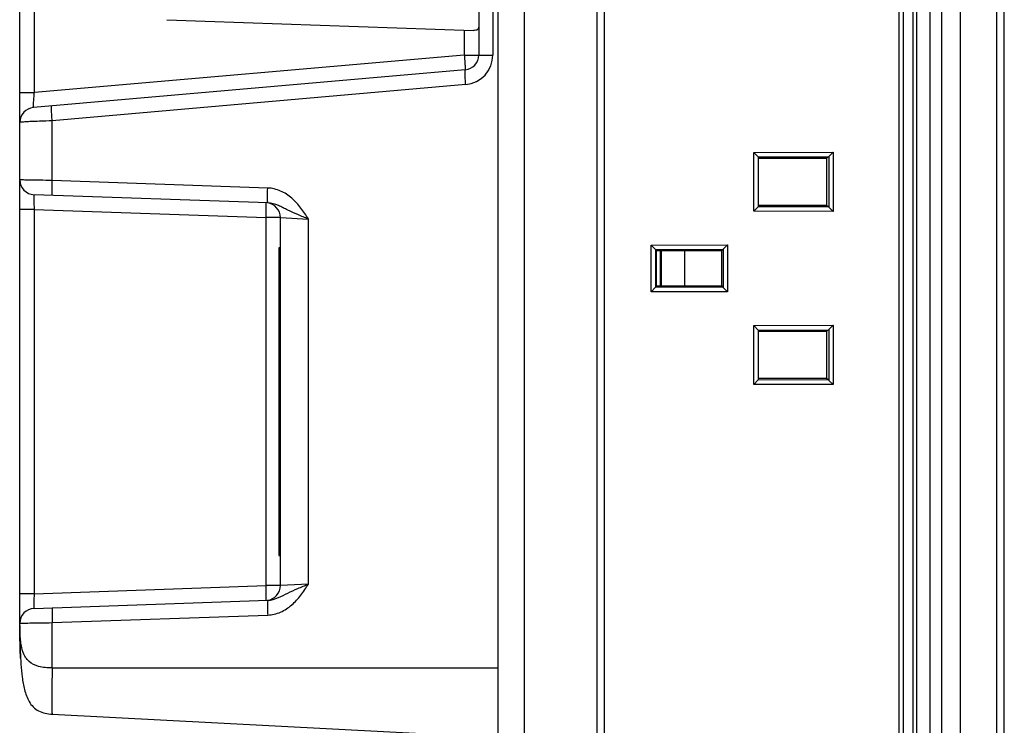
# Model space of a CAD drawing. Header units: millimetres. Extents: x 0 to 1189, y 0 to 841.
# Tile 5 of 29: x 83 to 150, y 458 to 505. Entities that reach past the tile are written whole.
import ezdxf

# ---------------------------------------------------------------- set-up
doc = ezdxf.new("R2010")
doc.units = ezdxf.units.MM
doc.layers.add('11_COMPONENTS', color=7, linetype='Continuous')

msp = doc.modelspace()

# ---------------------------------------------------------------- linework, layer by layer
at = {"layer": '11_COMPONENTS', "color": 7, "linetype": 'Continuous'}
for p, q in [((144.729, 400.165), (144.729, 661.165)), ((143.829, 401.865), (143.829, 659.465)), ((145.508, 401.694), (145.508, 659.636)), ((146.77, 401.735), (146.77, 659.595)), ((142.929, 403.546), (142.929, 657.785)), ((143.579, 403.17), (143.579, 658.16)), ((142.629, 404.065), (142.629, 657.265)), ((149.228, 404.685), (149.228, 656.645)), ((149.729, 404.685), (149.729, 656.645)), ((122.229, 408.792), (122.229, 652.538)), ((122.729, 408.766), (122.729, 652.565)), ((115.529, 413.044), (115.529, 648.287)), ((117.32, 415.041), (117.32, 646.289)), ((83.229, 464.535), (83.229, 596.866)), ((84.211, 500.541), (84.211, 589.789)), ((114.229, 587.249), (114.229, 503.082)), ((115.177, 587.249), (115.177, 503.082)), ((93.159, 505.471), (113.874, 504.747)), ((113.246, 504.769), (113.246, 503.082)), ((113.246, 503.082), (84.211, 500.541)), ((113.246, 503.082), (115.177, 503.082)), ((113.316, 502.085), (84.142, 499.533)), ((113.351, 501.089), (85.415, 498.645)), ((83.229, 500.541), (84.211, 500.541)), ((85.415, 494.602), (85.415, 498.645)), ((132.802, 496.506), (138.163, 496.519)), ((132.802, 496.506), (133.102, 496.196)), ((132.802, 492.524), (132.802, 496.506)), ((133.102, 496.196), (137.868, 496.208)), ((133.102, 496.196), (133.129, 496.196)), ((133.129, 492.835), (133.129, 496.196)), ((137.868, 496.208), (137.729, 496.115)), ((137.869, 496.23), (137.868, 496.208)), ((137.869, 496.23), (138.163, 496.519)), ((137.869, 496.23), (137.869, 492.8)), ((138.163, 496.519), (138.163, 492.511)), ((133.129, 496.115), (137.729, 496.115)), ((137.729, 496.115), (137.729, 492.915)), ((99.971, 494.094), (85.415, 494.602)), ((99.988, 493.095), (84.194, 493.646)), ((137.729, 492.915), (133.129, 492.915)), ((137.868, 492.822), (137.729, 492.915)), ((84.194, 492.647), (83.229, 492.647)), ((84.194, 492.647), (84.194, 466.684)), ((84.194, 492.647), (99.864, 492.099)), ((133.102, 492.834), (132.802, 492.524)), ((138.163, 492.511), (132.802, 492.524)), ((133.129, 492.835), (133.102, 492.834)), ((137.868, 492.822), (133.102, 492.834)), ((137.868, 492.822), (137.869, 492.8)), ((137.869, 492.8), (138.163, 492.511)), ((100.829, 492.099), (99.864, 492.099)), ((99.864, 467.231), (99.864, 492.099)), ((100.829, 467.231), (100.829, 492.099)), ((100.829, 492.099), (102.724, 492)), ((102.724, 467.33), (102.724, 492)), ((125.87, 490.239), (131.037, 490.252)), ((126.175, 489.93), (125.87, 490.239)), ((125.87, 487.091), (125.87, 490.239)), ((130.743, 489.963), (131.037, 490.252)), ((131.037, 490.252), (131.037, 487.078)), ((100.829, 490.065), (100.729, 490.065)), ((100.729, 490.065), (100.729, 469.265)), ((126.175, 489.93), (130.742, 489.941)), ((126.175, 489.93), (126.197, 489.929)), ((126.197, 489.929), (126.229, 489.865)), ((126.197, 487.402), (126.197, 489.929)), ((126.229, 489.865), (130.629, 489.865)), ((126.229, 487.465), (126.229, 489.865)), ((128.129, 489.865), (128.129, 487.465)), ((130.742, 489.941), (130.629, 489.865)), ((130.629, 489.865), (130.629, 487.465)), ((130.743, 489.963), (130.742, 489.941)), ((130.743, 489.963), (130.743, 487.367)), ((126.175, 487.401), (125.87, 487.091)), ((131.037, 487.078), (125.87, 487.091)), ((126.197, 487.402), (126.175, 487.401)), ((130.742, 487.39), (126.175, 487.401)), ((126.197, 487.402), (126.229, 487.465)), ((130.629, 487.465), (126.229, 487.465)), ((130.742, 487.39), (130.629, 487.465)), ((130.742, 487.39), (130.743, 487.367)), ((130.743, 487.367), (131.037, 487.078)), ((132.802, 484.806), (138.163, 484.819)), ((132.802, 484.806), (133.102, 484.496)), ((132.802, 480.824), (132.802, 484.806)), ((133.102, 484.496), (137.868, 484.508)), ((133.102, 484.496), (133.129, 484.496)), ((133.129, 481.135), (133.129, 484.496)), ((133.129, 484.415), (137.729, 484.415)), ((137.868, 484.508), (137.729, 484.415)), ((137.729, 484.415), (137.729, 481.215)), ((137.869, 484.53), (137.868, 484.508)), ((137.869, 484.53), (138.163, 484.819)), ((137.869, 484.53), (137.869, 481.1)), ((138.163, 484.819), (138.163, 480.811)), ((133.102, 481.134), (132.802, 480.824)), ((133.129, 481.135), (133.102, 481.134)), ((137.868, 481.122), (133.102, 481.134)), ((137.729, 481.215), (133.129, 481.215)), ((137.868, 481.122), (137.729, 481.215)), ((137.868, 481.122), (137.869, 481.1)), ((137.869, 481.1), (138.163, 480.811)), ((138.163, 480.811), (132.802, 480.824)), ((100.729, 469.265), (100.829, 469.265)), ((84.194, 466.684), (99.864, 467.231)), ((100.829, 467.231), (99.864, 467.231)), ((102.724, 467.33), (100.829, 467.231)), ((84.194, 466.684), (83.229, 466.684)), ((84.194, 465.684), (99.988, 466.236)), ((85.415, 464.728), (99.971, 465.236)), ((85.415, 461.665), (85.415, 464.728)), ((85.415, 461.665), (115.529, 461.665)), ((85.415, 458.543), (115.529, 456.965))]:
    msp.add_line(p, q, dxfattribs=at)
at = {"layer": '11_COMPONENTS', "color": 7, "linetype": 'Continuous', "const_width": 0.149}
msp.add_lwpolyline([(126.529, 489.865), (126.529, 487.465)], dxfattribs=at)
at = {"layer": '11_COMPONENTS', "color": 7, "linetype": 'Continuous'}
for centre, radius, start, end in [((113.229, 503.082), 1, 275, 0), ((113.177, 503.082), 2, 275.00001, 359.99999), ((84.229, 498.537), 1, 95, 180), ((84.229, 494.645), 1, 180, 268), ((99.829, 492.099), 1, 0, 83.11104), ((99.829, 467.231), 1, 276.84374, 0), ((84.229, 464.685), 1, 92, 180), ((155.847, 464.532), 72.618, 179.99717, 180.19312)]:
    msp.add_arc(centre, radius, start, end, dxfattribs=at)
for points, knots in [([(114.229, 505.076), (114.229, 505.023), (114.227, 504.927), (114.135, 504.745), (113.969, 504.744), (113.874, 504.747)], [0, 0, 0, 0, 0.281652, 0.499144, 1, 1, 1, 1]), ([(113.246, 503.082), (113.252, 503.017), (113.263, 502.89), (113.278, 502.706), (113.291, 502.536), (113.302, 502.387), (113.31, 502.278), (113.314, 502.206), (113.316, 502.164), (113.317, 502.132), (113.318, 502.107), (113.317, 502.095), (113.318, 502.085), (113.316, 502.085)], [0, 0, 0, 0, 0.194994, 0.382605, 0.555358, 0.706812, 0.831093, 0.881521, 0.923458, 0.956535, 0.980409, 0.994888, 1, 1, 1, 1]), ([(113.351, 501.089), (113.34, 501.216), (113.326, 501.4), (113.311, 501.634), (113.305, 501.783), (113.302, 501.906), (113.302, 501.996), (113.305, 502.053), (113.31, 502.077), (113.314, 502.085), (113.316, 502.085)], [0, 0, 0, 0, 0.381231, 0.553313, 0.704206, 0.828123, 0.920427, 0.977834, 0.993008, 1, 1, 1, 1]), ([(84.142, 499.533), (84.14, 499.533), (84.141, 499.543), (84.139, 499.554), (84.141, 499.58), (84.142, 499.613), (84.144, 499.656), (84.148, 499.729), (84.156, 499.839), (84.167, 499.99), (84.18, 500.162), (84.195, 500.348), (84.206, 500.476), (84.211, 500.541)], [0, 0, 0, 0, 0.004885, 0.019283, 0.043229, 0.076487, 0.118734, 0.169517, 0.294536, 0.446434, 0.61916, 0.806033, 1, 1, 1, 1]), ([(85.415, 498.645), (85.404, 498.772), (85.39, 498.956), (85.376, 499.19), (85.369, 499.339), (85.366, 499.462), (85.366, 499.552), (85.369, 499.609), (85.374, 499.633), (85.378, 499.641), (85.38, 499.641)], [0, 0, 0, 0, 0.381233, 0.553315, 0.704208, 0.828126, 0.92043, 0.977837, 0.993009, 1, 1, 1, 1]), ([(85.415, 498.645), (85.129, 498.627), (84.63, 498.601), (83.999, 498.588), (83.635, 498.57), (83.384, 498.548), (83.338, 498.549), (83.219, 498.535), (83.229, 498.537)], [0, 0, 0, 0, 0.392669, 0.690787, 0.845954, 0.92361, 0.9868, 1, 1, 1, 1]), ([(85.415, 494.602), (85.129, 494.61), (84.629, 494.62), (83.999, 494.625), (83.635, 494.632), (83.384, 494.641), (83.339, 494.641), (83.219, 494.646), (83.229, 494.645)], [0, 0, 0, 0, 0.39307, 0.691265, 0.846283, 0.92379, 0.986832, 1, 1, 1, 1]), ([(85.432, 493.603), (85.43, 493.603), (85.425, 493.611), (85.42, 493.635), (85.413, 493.692), (85.408, 493.782), (85.405, 493.905), (85.404, 494.055), (85.406, 494.29), (85.41, 494.475), (85.415, 494.602)], [0, 0, 0, 0, 0.007001, 0.022187, 0.079634, 0.171993, 0.295966, 0.446897, 0.618978, 1, 1, 1, 1]), ([(84.194, 493.646), (84.192, 493.646), (84.19, 493.637), (84.187, 493.625), (84.185, 493.6), (84.182, 493.551), (84.18, 493.467), (84.179, 493.345), (84.18, 493.195), (84.184, 492.959), (84.19, 492.774), (84.194, 492.647)], [0, 0, 0, 0, 0.005692, 0.020216, 0.044026, 0.076983, 0.169155, 0.293332, 0.444751, 0.617554, 1, 1, 1, 1]), ([(99.969, 493.189), (99.96, 493.311), (99.959, 493.614), (99.964, 493.915), (99.971, 494.094)], [0, 0, 0, 0, 0.407432, 1, 1, 1, 1]), ([(102.724, 492), (102.559, 492.252), (102.229, 492.754), (101.629, 493.434), (100.869, 493.939), (100.27, 494.083), (99.971, 494.094)], [0, 0, 0, 0, 0.250616, 0.500918, 0.75069, 1, 1, 1, 1]), ([(99.864, 492.099), (99.868, 492.227), (99.874, 492.412), (99.877, 492.647), (99.879, 492.797), (99.878, 492.919), (99.876, 493.003), (99.873, 493.052), (99.871, 493.077), (99.868, 493.09), (99.866, 493.099), (99.864, 493.099)], [0, 0, 0, 0, 0.381941, 0.554425, 0.705674, 0.829837, 0.9222, 0.955342, 0.979351, 0.994102, 1, 1, 1, 1]), ([(99.988, 493.095), (99.985, 493.095), (99.98, 493.105), (99.974, 493.134), (99.971, 493.165), (99.969, 493.189)], [0, 0, 0, 0, 0.084343, 0.275009, 1, 1, 1, 1]), ([(102.724, 492), (102.48, 492.094), (102.009, 492.284), (101.441, 492.544), (101.012, 492.763), (100.585, 492.972), (100.231, 493.086), (99.988, 493.095)], [0, 0, 0, 0, 0.265651, 0.514813, 0.63424, 0.753533, 1, 1, 1, 1]), ([(99.864, 466.231), (99.866, 466.232), (99.868, 466.241), (99.871, 466.253), (99.873, 466.278), (99.876, 466.327), (99.878, 466.411), (99.879, 466.534), (99.877, 466.683), (99.874, 466.919), (99.868, 467.103), (99.864, 467.231)], [0, 0, 0, 0, 0.005898, 0.020649, 0.044658, 0.0778, 0.170163, 0.294326, 0.445575, 0.618059, 1, 1, 1, 1]), ([(99.971, 465.236), (100.27, 465.247), (100.869, 465.391), (101.629, 465.897), (102.229, 466.576), (102.559, 467.079), (102.724, 467.33)], [0, 0, 0, 0, 0.249305, 0.499135, 0.749432, 1, 1, 1, 1]), ([(99.988, 466.236), (100.231, 466.244), (100.698, 466.396), (101.333, 466.738), (102.01, 467.046), (102.48, 467.236), (102.724, 467.33)], [0, 0, 0, 0, 0.246454, 0.485152, 0.734295, 1, 1, 1, 1]), ([(84.194, 466.684), (84.19, 466.556), (84.184, 466.371), (84.18, 466.135), (84.179, 465.985), (84.18, 465.863), (84.182, 465.779), (84.185, 465.73), (84.187, 465.705), (84.19, 465.693), (84.192, 465.684), (84.194, 465.684)], [0, 0, 0, 0, 0.382396, 0.555202, 0.706629, 0.830813, 0.922997, 0.955962, 0.979779, 0.994307, 1, 1, 1, 1]), ([(99.988, 466.236), (99.985, 466.236), (99.98, 466.226), (99.974, 466.196), (99.971, 466.165), (99.969, 466.142)], [0, 0, 0, 0, 0.084345, 0.27501, 1, 1, 1, 1]), ([(85.432, 465.728), (85.43, 465.727), (85.425, 465.719), (85.42, 465.695), (85.413, 465.639), (85.408, 465.548), (85.405, 465.425), (85.404, 465.276), (85.406, 465.04), (85.41, 464.855), (85.415, 464.728)], [0, 0, 0, 0, 0.007003, 0.02219, 0.079638, 0.171997, 0.295969, 0.4469, 0.61898, 1, 1, 1, 1]), ([(99.969, 466.142), (99.96, 466.019), (99.959, 465.717), (99.964, 465.415), (99.971, 465.236)], [0, 0, 0, 0, 0.407431, 1, 1, 1, 1]), ([(83.229, 464.685), (83.219, 464.684), (83.338, 464.69), (83.449, 464.69), (83.987, 464.708), (84.61, 464.709), (85.129, 464.721), (85.415, 464.728)], [0, 0, 0, 0, 0.013169, 0.076219, 0.308769, 0.606971, 1, 1, 1, 1]), ([(83.229, 464.535), (83.229, 464.239), (83.232, 463.652), (83.253, 462.777), (83.297, 461.911), (83.377, 461.05), (83.5, 460.338), (83.665, 459.782), (83.847, 459.381), (84.113, 459.017), (84.488, 458.741), (84.938, 458.589), (85.255, 458.552), (85.415, 458.543)], [0, 0, 0, 0, 0.125527, 0.248781, 0.371057, 0.492981, 0.61504, 0.676471, 0.738177, 0.800942, 0.865538, 0.93202, 1, 1, 1, 1]), ([(85.415, 461.665), (85.256, 461.662), (84.945, 461.676), (84.406, 461.773), (83.954, 461.984), (83.673, 462.286), (83.505, 462.562), (83.379, 462.918), (83.298, 463.344), (83.242, 463.882), (83.229, 464.279), (83.229, 464.535)], [0, 0, 0, 0, 0.11297, 0.219737, 0.388789, 0.453007, 0.51041, 0.616585, 0.718572, 0.817949, 1, 1, 1, 1]), ([(83.278, 462.315), (83.269, 462.478), (83.241, 463.135), (83.231, 463.792), (83.229, 464.287)], [0, 0, 0, 0, 0.247534, 1, 1, 1, 1]), ([(85.415, 461.665), (85.411, 461.462), (85.403, 461.064), (85.396, 460.486), (85.392, 459.954), (85.391, 459.548), (85.391, 459.261), (85.392, 459.079), (85.394, 458.922), (85.396, 458.791), (85.399, 458.688), (85.403, 458.615), (85.407, 458.569), (85.41, 458.55), (85.413, 458.543), (85.415, 458.543)], [0, 0, 0, 0, 0.194816, 0.38234, 0.555035, 0.706422, 0.772225, 0.830618, 0.881073, 0.923061, 0.956115, 0.980005, 0.994585, 0.998376, 1, 1, 1, 1])]:
    msp.add_open_spline(points, degree=3, knots=knots, dxfattribs=at)

doc.saveas('drawing.dxf')
